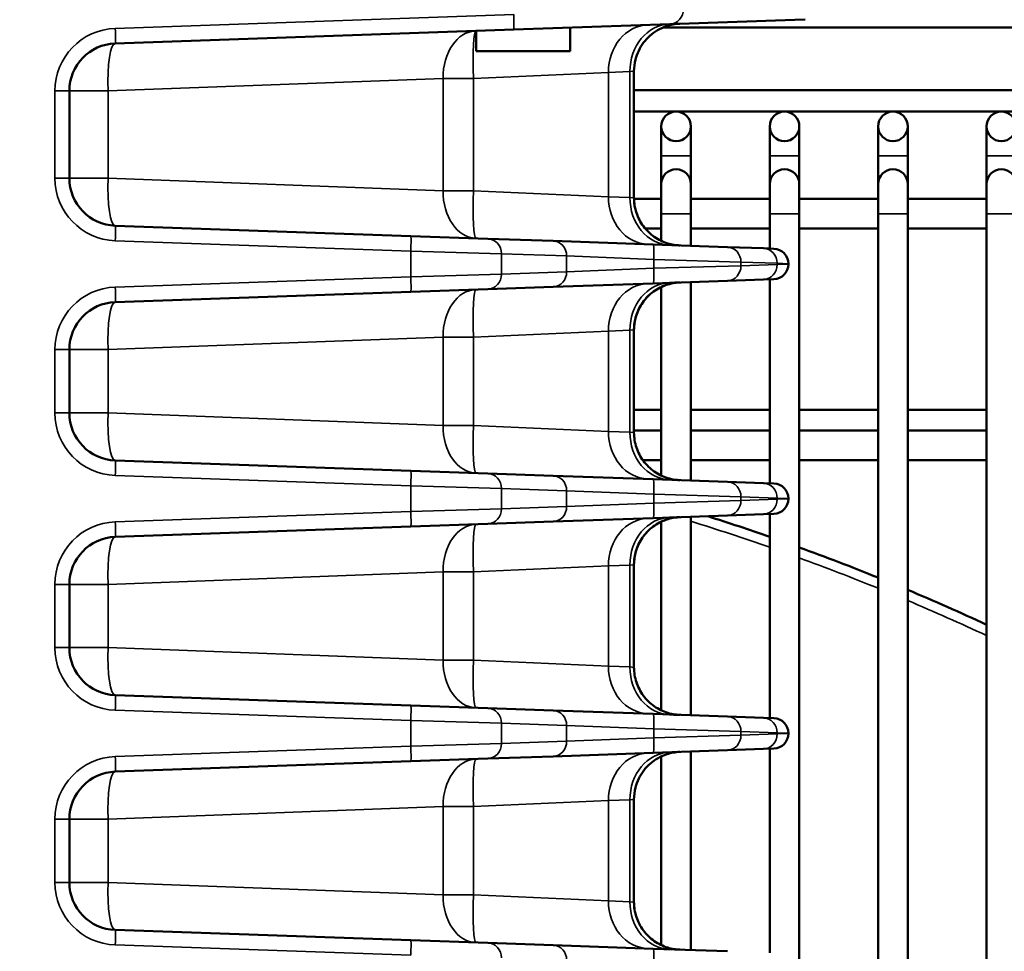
# Model space of a CAD drawing. Header units: inches. Extents: x 1 to 237, y 4 to 150.
# Tile 29 of 237: x 30.9 to 34.83, y 120.58 to 124.3. Entities that reach past the tile are written whole.
import ezdxf

# ---------------------------------------------------------------- set-up
doc = ezdxf.new("R2010")
doc.units = ezdxf.units.IN
doc.header["$LTSCALE"] = 7
doc.header["$MEASUREMENT"] = 0
for name, color, linetype, lineweight in [('Dimension (ANSI)', 7, 'Continuous', 25), ('Visible (ANSI)', 7, 'Continuous', 50), ('Visible Narrow (ANSI)', 7, 'Continuous', 35)]:
    doc.layers.add(name, color=color, linetype=linetype, lineweight=lineweight)
doc.styles.add('Dimension Text', font='tahoma.ttf')
doc.dimstyles.new('Dual Dimension', dxfattribs={"dimscale": 7, "dimtxt": 0.12, "dimasz": 0.098425, "dimexe": 0.125, "dimexo": 0.0625, "dimgap": 0.031496, "dimtad": 0, "dimtih": 1, "dimtoh": 1, "dimrnd": 1e-08, "dimzin": 4, "dimdsep": 46, "dimtxsty": 'Dimension Text', "dimcen": 0.09, "dimdle": 0.393701, "dimclrd": 256, "dimclre": 256, "dimclrt": 256, "dimadec": 0, "dimazin": 1, "dimtfac": 1, "dimtofl": 0, "dimtmove": 0, "dimatfit": 3, "dimfxl": 1, "dimtolj": 1, "dimtzin": 4, "dimlwd": -1, "dimlwe": -1, "dimarcsym": 0})

# ---------------------------------------------------------------- blocks, each defined once
blk = doc.blocks.new('*D10')
at = {"layer": 'Defpoints', "color": 0, "transparency": 16777216}
for p in [(20.6089, 136.146), (20.6089, 123.4689), (99.1107, 113.146)]:
    blk.add_point(p, dxfattribs=at)
at = {"layer": 'Dimension (ANSI)', "transparency": 16777216}
for p, q in [((20.6089, 123.9064), (20.6089, 137.021)), ((99.1107, 113.5835), (99.1107, 137.021)), ((21.2979, 136.146), (55.6692, 136.146)), ((98.4217, 136.146), (64.0504, 136.146))]:
    blk.add_line(p, q, dxfattribs=at)
for points in [[(21.2979, 136.2609), (21.2979, 136.0312), (20.6089, 136.146)], [(98.4217, 136.2609), (98.4217, 136.0312), (99.1107, 136.146)]]:
    blk.add_solid(points, dxfattribs=at)
at = {"layer": 'Dimension (ANSI)', "transparency": 16777216, "insert": (59.8598, 136.146), "char_height": 0.84, "attachment_point": 5, "style": 'Dimension Text'}
blk.add_mtext('\\A1;{\\H3.0x;(}\\S78.50^ 1993.9 mm;{\\H3.0x;)}', dxfattribs=at)
blk = doc.blocks.new('*D11')
at = {"layer": 'Defpoints', "color": 0, "transparency": 16777216}
for p in [(10.074, 130.5955), (33.1961, 130.5955), (38.0511, 76.336)]:
    blk.add_point(p, dxfattribs=at)
at = {"layer": 'Dimension (ANSI)', "transparency": 16777216}
for p, q in [((32.7586, 130.5955), (9.199, 130.5955)), ((10.074, 129.9066), (10.074, 105.3516)), ((10.074, 77.025), (10.074, 101.58)), ((37.6136, 76.336), (9.199, 76.336))]:
    blk.add_line(p, q, dxfattribs=at)
for points in [[(9.9592, 129.9066), (10.1888, 129.9066), (10.074, 130.5955)], [(9.9592, 77.025), (10.1888, 77.025), (10.074, 76.336)]]:
    blk.add_solid(points, dxfattribs=at)
at = {"layer": 'Dimension (ANSI)', "transparency": 16777216, "insert": (10.074, 103.4658), "char_height": 0.84, "attachment_point": 5, "style": 'Dimension Text'}
blk.add_mtext('\\A1;{\\H3.0x;(}\\S54.26^ 1378.2 mm;{\\H3.0x;)}', dxfattribs=at)

msp = doc.modelspace()

# ---------------------------------------------------------------- linework, layer by layer
at = {"layer": 'Visible (ANSI)'}
for p, q in [((33.4978, 124.2852), (32.8735, 124.2634)), ((33.4978, 124.2852), (33.9966, 124.3026)), ((34.0382, 124.304), (33.9966, 124.3026)), ((31.282, 124.2078), (32.8735, 124.2634)), ((32.7236, 124.1765), (32.7236, 124.2581)), ((33.0938, 124.271), (33.0938, 124.271)), ((33.0986, 124.1765), (33.0986, 124.2712)), ((35.6504, 124.271), (33.469, 124.271)), ((32.7236, 124.1765), (33.0986, 124.1765)), ((33.3541, 124.0967), (33.3541, 123.5911)), ((33.1566, 124.088), (33.1566, 124.0879)), ((31.0986, 123.6698), (31.0986, 124.0179)), ((35.6504, 124.021), (33.3541, 124.021)), ((33.3541, 123.9356), (35.549, 123.9356)), ((33.4633, 123.8765), (33.4633, 123.7584)), ((33.5814, 123.7584), (33.5814, 123.8765)), ((33.8963, 123.8765), (33.8963, 123.7584)), ((34.0144, 123.7584), (34.0144, 123.8765)), ((34.3294, 123.8765), (34.3294, 123.7584)), ((34.4475, 123.7584), (34.4475, 123.8765)), ((34.7625, 123.8765), (34.7625, 123.7584)), ((33.4633, 123.7584), (33.4633, 123.646)), ((33.5814, 123.7584), (33.5814, 123.646)), ((33.8963, 123.7584), (33.8963, 123.646)), ((34.0144, 123.7584), (34.0144, 123.646)), ((34.3294, 123.7584), (34.3294, 123.646)), ((34.4475, 123.7584), (34.4475, 123.646)), ((34.7625, 123.7584), (34.7625, 123.646)), ((31.9319, 123.6443), (31.9319, 123.6443)), ((33.4633, 123.646), (33.4633, 123.5279)), ((33.5814, 123.5279), (33.5814, 123.646)), ((33.8963, 123.646), (33.8963, 123.5279)), ((34.0144, 123.5279), (34.0144, 123.646)), ((34.3294, 123.646), (34.3294, 123.5279)), ((34.4475, 123.5279), (34.4475, 123.646)), ((34.7625, 123.646), (34.7625, 123.5279)), ((32.7121, 123.587), (32.7121, 123.587)), ((33.0302, 123.6054), (33.0302, 123.6054)), ((33.1483, 123.6001), (33.1483, 123.6001)), ((33.1566, 123.5998), (33.1566, 123.5998)), ((33.4633, 123.587), (33.3541, 123.587)), ((33.8963, 123.587), (33.5814, 123.587)), ((34.3294, 123.587), (34.0144, 123.587)), ((34.7625, 123.587), (34.4475, 123.587)), ((33.4633, 123.5279), (33.4633, 123.4193)), ((33.5814, 123.5279), (33.5814, 123.3997)), ((33.8963, 123.5279), (33.8963, 123.3887)), ((34.0144, 123.5279), (34.0144, 117.6128)), ((34.3294, 123.5279), (34.3294, 117.6128)), ((34.4475, 123.5279), (34.4475, 117.3479)), ((34.7625, 123.5279), (34.7625, 117.3257)), ((32.4627, 123.4387), (31.282, 123.48)), ((33.4633, 123.4689), (33.3986, 123.4689)), ((33.8963, 123.4689), (33.5814, 123.4689)), ((34.3294, 123.4689), (34.0144, 123.4689)), ((34.7625, 123.4689), (34.4475, 123.4689)), ((32.4627, 123.4387), (32.7703, 123.428)), ((33.0307, 123.4189), (32.7703, 123.428)), ((33.4311, 123.4049), (33.0307, 123.4189)), ((33.4311, 123.4049), (33.727, 123.3946)), ((33.8716, 123.3895), (33.727, 123.3946)), ((33.8716, 123.3895), (33.9132, 123.3881)), ((33.1443, 123.3565), (33.1443, 123.3565)), ((33.9711, 123.3265), (33.9711, 123.3281)), ((33.1443, 123.2981), (33.1443, 123.2981)), ((33.727, 123.26), (33.8716, 123.2651)), ((33.9132, 123.2665), (33.8716, 123.2651)), ((33.8963, 123.2659), (33.8963, 122.4512)), ((32.7703, 123.2266), (32.4627, 123.2159)), ((32.7703, 123.2266), (33.0307, 123.2357)), ((33.0307, 123.2357), (33.4311, 123.2497)), ((33.727, 123.26), (33.4311, 123.2497)), ((33.4633, 123.2353), (33.4633, 122.4818)), ((33.5814, 123.2549), (33.5814, 122.4622)), ((31.282, 123.1746), (32.4627, 123.2159)), ((33.0302, 123.0492), (33.0302, 123.0492)), ((33.1483, 123.0544), (33.1483, 123.0544)), ((33.1566, 123.0548), (33.1566, 123.0548)), ((33.3541, 123.0635), (33.3541, 122.6536)), ((31.0986, 122.7323), (31.0986, 122.9848)), ((33.3541, 122.7451), (33.4633, 122.7451)), ((33.5814, 122.7451), (33.8963, 122.7451)), ((34.0144, 122.7451), (34.3294, 122.7451)), ((34.4475, 122.7451), (34.7625, 122.7451)), ((31.9319, 122.7068), (31.9319, 122.7068)), ((32.7123, 122.6618), (32.7123, 122.6618)), ((33.0302, 122.6679), (33.0302, 122.6679)), ((33.1483, 122.6626), (33.1483, 122.6626)), ((33.1566, 122.6623), (33.1566, 122.6623)), ((33.3541, 122.6618), (33.4633, 122.6618)), ((33.5814, 122.6618), (33.8963, 122.6618)), ((34.0144, 122.6618), (34.3294, 122.6618)), ((34.4475, 122.6618), (34.7625, 122.6618)), ((32.4627, 122.5012), (31.282, 122.5425)), ((33.3891, 122.5437), (33.4633, 122.5437)), ((33.5814, 122.5437), (33.8963, 122.5437)), ((34.0144, 122.5437), (34.3294, 122.5437)), ((34.4475, 122.5437), (34.7625, 122.5437)), ((32.4627, 122.5012), (32.7703, 122.4905)), ((33.0307, 122.4814), (32.7703, 122.4905)), ((33.4311, 122.4674), (33.0307, 122.4814)), ((33.4311, 122.4674), (33.727, 122.4571)), ((33.5374, 122.4637), (33.5375, 122.4637)), ((33.8716, 122.452), (33.727, 122.4571)), ((33.8716, 122.452), (33.9132, 122.4506)), ((33.1443, 122.419), (33.1443, 122.419)), ((33.1443, 122.3606), (33.1443, 122.3606)), ((33.9711, 122.389), (33.9711, 122.3906)), ((33.727, 122.3225), (33.4311, 122.3122)), ((33.727, 122.3225), (33.8716, 122.3276)), ((33.9132, 122.329), (33.8716, 122.3276)), ((33.8963, 122.3284), (33.8963, 121.5137)), ((32.7703, 122.2891), (32.4627, 122.2784)), ((32.7703, 122.2891), (33.0307, 122.2982)), ((33.0307, 122.2982), (33.4311, 122.3122)), ((33.4633, 122.2978), (33.4633, 121.5443)), ((33.5814, 122.3174), (33.5814, 121.5247)), ((31.282, 122.2371), (32.4627, 122.2784)), ((33.3541, 122.126), (33.3541, 121.7161)), ((33.0302, 122.1117), (33.0302, 122.1117)), ((33.1483, 122.1169), (33.1483, 122.1169)), ((33.1566, 122.1173), (33.1566, 122.1173)), ((31.0986, 121.7948), (31.0986, 122.0473)), ((31.9319, 121.7693), (31.9319, 121.7693)), ((33.0302, 121.7304), (33.0302, 121.7304)), ((33.1483, 121.7251), (33.1483, 121.7251)), ((33.1566, 121.7248), (33.1566, 121.7248)), ((32.4627, 121.5637), (31.282, 121.605)), ((32.4627, 121.5637), (32.7703, 121.553)), ((33.0307, 121.5439), (32.7703, 121.553)), ((33.4311, 121.5299), (33.0307, 121.5439)), ((33.4311, 121.5299), (33.727, 121.5196)), ((33.8716, 121.5145), (33.727, 121.5196)), ((33.8716, 121.5145), (33.9132, 121.5131)), ((33.1443, 121.4815), (33.1443, 121.4815)), ((33.1443, 121.423), (33.1443, 121.4231)), ((33.9711, 121.4515), (33.9711, 121.4531)), ((33.0307, 121.3607), (33.4311, 121.3747)), ((33.727, 121.385), (33.4311, 121.3747)), ((33.5814, 121.3799), (33.5814, 120.5872)), ((33.727, 121.385), (33.8716, 121.3901)), ((33.9132, 121.3915), (33.8716, 121.3901)), ((33.8963, 121.3909), (33.8963, 120.5762)), ((31.282, 121.2996), (32.4627, 121.3409)), ((32.7703, 121.3516), (32.4627, 121.3409)), ((32.7703, 121.3516), (33.0307, 121.3607)), ((33.4633, 121.3603), (33.4633, 120.6068)), ((33.1483, 121.1794), (33.1483, 121.1794)), ((33.1566, 121.1798), (33.1566, 121.1798)), ((33.3541, 121.1885), (33.3541, 120.7786)), ((33.0302, 121.1742), (33.0302, 121.1742)), ((31.0986, 120.8573), (31.0986, 121.1098)), ((31.9319, 120.8318), (31.9319, 120.8318)), ((33.0302, 120.7929), (33.0302, 120.7929)), ((33.1483, 120.7876), (33.1483, 120.7876)), ((33.1566, 120.7873), (33.1566, 120.7873)), ((32.4627, 120.6262), (31.282, 120.6675)), ((32.4627, 120.6262), (32.7703, 120.6155)), ((33.0307, 120.6064), (32.7703, 120.6155)), ((33.4311, 120.5924), (33.0307, 120.6064)), ((33.4311, 120.5924), (33.727, 120.5821))]:
    msp.add_line(p, q, dxfattribs=at)
for centre in [(33.5223, 123.8765), (33.9554, 123.8765), (34.3885, 123.8765), (34.8215, 123.8765)]:
    msp.add_circle(centre, 0.0591, dxfattribs=at)
for centre, radius, start, end in [((31.2886, 124.0179), 0.19, 92, 180), ((31.399, 124.0217), 0.19, 137.6361, 137.6431), ((33.5223, 123.646), 0.0591, 0, 180), ((33.9554, 123.646), 0.0591, 0, 180), ((34.3885, 123.646), 0.0591, 0, 180), ((34.8215, 123.646), 0.0591, 0, 180), ((31.2886, 123.6698), 0.19, 180, 268), ((33.9111, 123.3281), 0.06, 0, 88), ((33.9111, 123.3265), 0.06, 272, 0), ((31.2886, 122.9848), 0.19, 92, 180), ((31.2886, 122.7323), 0.19, 180, 268), ((33.9111, 122.3906), 0.06, 0, 88), ((33.9111, 122.389), 0.06, 272, 0), ((30.7861, 113.315), 9.4488, 70.7818, 72.36429), ((31.2886, 122.0473), 0.19, 92, 180), ((30.7861, 113.315), 9.4488, 67.97569, 70.02155), ((30.7861, 113.315), 9.4488, 65.11279, 67.20097), ((31.2886, 121.7948), 0.19, 180, 268), ((33.9111, 121.4531), 0.06, 0, 88), ((33.9111, 121.4515), 0.06, 272, 0), ((31.2886, 121.1098), 0.19, 92, 180), ((31.2886, 120.8573), 0.19, 180, 268)]:
    msp.add_arc(centre, radius, start, end, dxfattribs=at)
for points, knots in [([(33.5375, 124.2865), (33.528, 124.2862), (33.5186, 124.2851), (33.5002, 124.2817), (33.4912, 124.2793), (33.4706, 124.2722), (33.4591, 124.2669), (33.4374, 124.2543), (33.4271, 124.2469), (33.4084, 124.2302), (33.3999, 124.2209), (33.3848, 124.2009), (33.3782, 124.1901), (33.3674, 124.1675), (33.363, 124.1556), (33.3561, 124.1282), (33.3541, 124.1124), (33.3541, 124.0967)], [0, 0, 0, 0, 0.0720995, 0.0720995, 0.1426348, 0.1426348, 0.2381241, 0.2381241, 0.3336435, 0.3336435, 0.4291445, 0.4291445, 0.5246481, 0.5246481, 0.6201491, 0.6201491, 0.7398805, 0.7398805, 0.7398805, 0.7398805]), ([(33.354, 123.5911), (33.354, 123.5709), (33.3574, 123.5506), (33.37, 123.5123), (33.3796, 123.494), (33.4036, 123.4616), (33.4184, 123.4471), (33.4514, 123.4241), (33.4698, 123.4152), (33.4968, 123.407), (33.5047, 123.4051), (33.5168, 123.403), (33.5209, 123.4025), (33.5271, 123.4018), (33.5292, 123.4017), (33.5323, 123.4014), (33.5333, 123.4014), (33.5349, 123.4013), (33.5354, 123.4013), (33.5362, 123.4012), (33.5364, 123.4012), (33.5368, 123.4012), (33.5369, 123.4012), (33.5371, 123.4012), (33.5372, 123.4012), (33.5373, 123.4012), (33.5373, 123.4012), (33.5373, 123.4012), (33.5373, 123.4012), (33.5373, 123.4012), (33.5373, 123.4012), (33.5373, 123.4012), (33.5373, 123.4012), (33.5374, 123.4012), (33.5374, 123.4012), (33.5375, 123.4012)], [0, 0, 0, 0, 0.1534042, 0.1534042, 0.3070507, 0.3070507, 0.4608618, 0.4608618, 0.6133511, 0.6133511, 0.6753856, 0.6753856, 0.7068818, 0.7068818, 0.7226934, 0.7226934, 0.7306073, 0.7306073, 0.7345654, 0.7345654, 0.7365445, 0.7365445, 0.7375341, 0.7375341, 0.7380291, 0.7380291, 0.7380912, 0.7380912, 0.7381456, 0.7381456, 0.7381684, 0.7381684, 0.7381879, 0.7381879, 0.7385325, 0.7385325, 0.7385325, 0.7385325]), ([(33.3541, 123.5911), (33.3541, 123.5709), (33.3574, 123.5506), (33.37, 123.5123), (33.3796, 123.494), (33.4037, 123.4616), (33.4185, 123.4471), (33.4514, 123.4241), (33.4699, 123.4152), (33.4968, 123.407), (33.5048, 123.4051), (33.5169, 123.403), (33.521, 123.4025), (33.5271, 123.4018), (33.5292, 123.4017), (33.5323, 123.4014), (33.5333, 123.4014), (33.5349, 123.4013), (33.5354, 123.4013), (33.5362, 123.4012), (33.5364, 123.4012), (33.5368, 123.4012), (33.537, 123.4012), (33.5372, 123.4012), (33.5372, 123.4012), (33.5373, 123.4012), (33.5373, 123.4012), (33.5374, 123.4012), (33.5374, 123.4012), (33.5374, 123.4012), (33.5375, 123.4012), (33.5375, 123.4012)], [0, 0, 0, 0, 0.1534036, 0.1534036, 0.307053, 0.307053, 0.4608724, 0.4608724, 0.6133856, 0.6133856, 0.6753669, 0.6753669, 0.7068348, 0.7068348, 0.7226321, 0.7226321, 0.7305388, 0.7305388, 0.7344933, 0.7344933, 0.7364706, 0.7364706, 0.7374593, 0.7374593, 0.7379536, 0.7379536, 0.7382009, 0.7382009, 0.7382633, 0.7382633, 0.7384496, 0.7384496, 0.7384496, 0.7384496]), ([(33.5375, 123.2534), (33.5282, 123.2531), (33.5189, 123.252), (33.5008, 123.2487), (33.4919, 123.2463), (33.4714, 123.2394), (33.4598, 123.2341), (33.438, 123.2216), (33.4277, 123.2142), (33.4088, 123.1975), (33.4002, 123.1882), (33.385, 123.1681), (33.3784, 123.1573), (33.3675, 123.1346), (33.3631, 123.1227), (33.3561, 123.0952), (33.3541, 123.0793), (33.3541, 123.0635)], [0, 0, 0, 0, 0.0708766, 0.0708766, 0.1402646, 0.1402646, 0.236131, 0.236131, 0.3320279, 0.3320279, 0.4279067, 0.4279067, 0.5237877, 0.5237877, 0.6196663, 0.6196663, 0.7398739, 0.7398739, 0.7398739, 0.7398739]), ([(33.4959, 123.252), (33.5124, 123.2525), (33.5243, 123.2529), (33.5343, 123.2533), (33.5364, 123.2534), (33.5373, 123.2534), (33.5374, 123.2534), (33.5374, 123.2534), (33.5374, 123.2534), (33.5374, 123.2534), (33.5374, 123.2534), (33.5374, 123.2534), (33.5374, 123.2534), (33.5374, 123.2534), (33.5374, 123.2534), (33.5374, 123.2534), (33.5374, 123.2534), (33.5374, 123.2534), (33.5374, 123.2534), (33.5374, 123.2534), (33.5374, 123.2534), (33.5374, 123.2534), (33.5374, 123.2534), (33.5374, 123.2534), (33.5374, 123.2534), (33.5357, 123.2533), (33.5341, 123.2533), (33.5286, 123.2529), (33.5248, 123.2526), (33.5094, 123.2506), (33.498, 123.2481), (33.4674, 123.2384), (33.4487, 123.229), (33.4156, 123.205), (33.4009, 123.19), (33.3775, 123.157), (33.3684, 123.1386), (33.357, 123.1014), (33.3541, 123.0824), (33.3541, 123.0635)], [0, 0, 0, 0, 0.250566, 0.250566, 0.374765, 0.374765, 0.405976, 0.405976, 0.408901, 0.408901, 0.409661, 0.409661, 0.410447, 0.410447, 0.410544, 0.410544, 0.410568, 0.410568, 0.410592, 0.410592, 0.410605, 0.410605, 0.410629, 0.410629, 0.410727, 0.410727, 0.423108, 0.423108, 0.452497, 0.452497, 0.540996, 0.540996, 0.696933, 0.696933, 0.852581, 0.852581, 1.005203, 1.005203, 1.14886, 1.14886, 1.14886, 1.14886]), ([(33.3541, 122.6536), (33.3541, 122.6334), (33.3574, 122.6131), (33.37, 122.5748), (33.3796, 122.5565), (33.4036, 122.5241), (33.4185, 122.5096), (33.4514, 122.4866), (33.4699, 122.4777), (33.4987, 122.4689), (33.5087, 122.4667), (33.5237, 122.4646), (33.5288, 122.4641), (33.5348, 122.4638), (33.5357, 122.4638), (33.5369, 122.4637), (33.537, 122.4637), (33.5372, 122.4637), (33.5373, 122.4637), (33.5373, 122.4637), (33.5373, 122.4637), (33.5374, 122.4637), (33.5374, 122.4637), (33.5374, 122.4637), (33.5374, 122.4637), (33.5374, 122.4637), (33.5374, 122.4637), (33.5374, 122.4637), (33.5374, 122.4637), (33.5374, 122.4637), (33.5374, 122.4637), (33.5374, 122.4637), (33.5374, 122.4637), (33.5374, 122.4637), (33.5374, 122.4637), (33.5374, 122.4637), (33.5374, 122.4637), (33.5374, 122.4637), (33.5374, 122.4637), (33.5374, 122.4637), (33.5374, 122.4637), (33.5374, 122.4637), (33.5374, 122.4637), (33.5374, 122.4637), (33.5374, 122.4637), (33.5374, 122.4637)], [0, 0, 0, 0, 0.1534001, 0.1534001, 0.307046, 0.307046, 0.4608653, 0.4608653, 0.613382, 0.613382, 0.6905545, 0.6905545, 0.7291422, 0.7291422, 0.7363716, 0.7363716, 0.737727, 0.737727, 0.7379636, 0.7379636, 0.7380819, 0.7380819, 0.7382005, 0.7382005, 0.7382154, 0.7382154, 0.7382303, 0.7382303, 0.7382452, 0.7382452, 0.7382754, 0.7382754, 0.7385157, 0.7385157, 0.7389889, 0.7389889, 0.7391874, 0.7391874, 0.7399354, 0.7399354, 0.7408818, 0.7408818, 0.741355, 0.741355, 0.7413846, 0.7413846, 0.7413846, 0.7413846]), ([(33.5375, 122.3159), (33.5284, 122.3156), (33.5192, 122.3146), (33.5015, 122.3113), (33.4927, 122.3091), (33.4723, 122.3022), (33.4606, 122.297), (33.4387, 122.2845), (33.4283, 122.2771), (33.4093, 122.2605), (33.4006, 122.2511), (33.3853, 122.231), (33.3786, 122.2201), (33.3676, 122.1974), (33.3632, 122.1854), (33.3561, 122.1578), (33.3541, 122.1419), (33.3541, 122.126)], [0, 0, 0, 0, 0.0695735, 0.0695735, 0.1377364, 0.1377364, 0.234005, 0.234005, 0.3303044, 0.3303044, 0.4265862, 0.4265862, 0.5228696, 0.5228696, 0.6191511, 0.6191511, 0.7398665, 0.7398665, 0.7398665, 0.7398665]), ([(33.4959, 122.3145), (33.5124, 122.315), (33.5243, 122.3154), (33.5343, 122.3158), (33.5364, 122.3159), (33.5373, 122.3159), (33.5374, 122.3159), (33.5374, 122.3159), (33.5374, 122.3159), (33.5374, 122.3159), (33.5374, 122.3159), (33.5374, 122.3159), (33.5374, 122.3159), (33.5374, 122.3159), (33.5374, 122.3159), (33.5374, 122.3159), (33.5374, 122.3159), (33.5374, 122.3159), (33.5374, 122.3159), (33.5374, 122.3159), (33.5374, 122.3159), (33.5374, 122.3159), (33.5374, 122.3159), (33.5374, 122.3159), (33.5374, 122.3159), (33.5357, 122.3158), (33.5341, 122.3158), (33.5285, 122.3154), (33.5245, 122.315), (33.5085, 122.313), (33.4965, 122.3103), (33.4656, 122.3001), (33.4469, 122.2905), (33.4141, 122.2661), (33.3996, 122.251), (33.3765, 122.2177), (33.3676, 122.1992), (33.3568, 122.1626), (33.3541, 122.1442), (33.3541, 122.126)], [0, 0, 0, 0, 0.25057, 0.25057, 0.374771, 0.374771, 0.405982, 0.405982, 0.408907, 0.408907, 0.409681, 0.409681, 0.410453, 0.410453, 0.41055, 0.41055, 0.410574, 0.410574, 0.410599, 0.410599, 0.410611, 0.410611, 0.410635, 0.410635, 0.410734, 0.410734, 0.423113, 0.423113, 0.453768, 0.453768, 0.546108, 0.546108, 0.702134, 0.702134, 0.85762, 0.85762, 1.010356, 1.010356, 1.148906, 1.148906, 1.148906, 1.148906]), ([(33.3541, 121.7161), (33.3541, 121.6959), (33.3574, 121.6756), (33.3689, 121.6408), (33.3762, 121.6257), (33.3853, 121.6119)], [0, 0, 0, 0, 0.1534107, 0.1534107, 0.2789869, 0.2789869, 0.2789869, 0.2789869]), ([(33.3541, 121.7161), (33.3541, 121.6959), (33.3574, 121.6756), (33.37, 121.6373), (33.3796, 121.619), (33.4037, 121.5866), (33.4185, 121.5721), (33.4514, 121.5491), (33.4699, 121.5402), (33.4987, 121.5314), (33.5087, 121.5292), (33.5237, 121.5271), (33.5288, 121.5266), (33.5348, 121.5263), (33.5357, 121.5263), (33.5369, 121.5262), (33.537, 121.5262), (33.5372, 121.5262), (33.5373, 121.5262), (33.5373, 121.5262), (33.5373, 121.5262), (33.5374, 121.5262), (33.5374, 121.5262), (33.5374, 121.5262), (33.5374, 121.5262), (33.5374, 121.5262), (33.5374, 121.5262), (33.5374, 121.5262), (33.5374, 121.5262), (33.5374, 121.5262), (33.5374, 121.5262), (33.5374, 121.5262), (33.5374, 121.5262), (33.5374, 121.5262), (33.5374, 121.5262), (33.5374, 121.5262), (33.5374, 121.5262), (33.5374, 121.5262), (33.5374, 121.5262), (33.5374, 121.5262), (33.5373, 121.5262), (33.5368, 121.5262), (33.5361, 121.5262), (33.5315, 121.5264), (33.5245, 121.5266), (33.509, 121.5272), (33.5029, 121.5274), (33.4959, 121.5276)], [0, 0, 0, 0, 0.153403, 0.153403, 0.307051, 0.307051, 0.46087, 0.46087, 0.613385, 0.613385, 0.690557, 0.690557, 0.729145, 0.729145, 0.736375, 0.736375, 0.73773, 0.73773, 0.737967, 0.737967, 0.738085, 0.738085, 0.738204, 0.738204, 0.738219, 0.738219, 0.738234, 0.738234, 0.738248, 0.738248, 0.738279, 0.738279, 0.738398, 0.738398, 0.738871, 0.738871, 0.739178, 0.739178, 0.746443, 0.746443, 0.769161, 0.769161, 0.837371, 0.837371, 1.043576, 1.043576, 1.149337, 1.149337, 1.149337, 1.149337]), ([(33.5375, 121.3784), (33.5286, 121.3781), (33.5196, 121.3771), (33.5022, 121.374), (33.4937, 121.3718), (33.4733, 121.3652), (33.4616, 121.36), (33.4395, 121.3475), (33.429, 121.3402), (33.4098, 121.3235), (33.401, 121.3141), (33.3856, 121.294), (33.3788, 121.2831), (33.3677, 121.2602), (33.3633, 121.2482), (33.3561, 121.2205), (33.3541, 121.2044), (33.3541, 121.1885)], [0, 0, 0, 0, 0.0680348, 0.0680348, 0.1347477, 0.1347477, 0.2314916, 0.2314916, 0.3282667, 0.3282667, 0.4250249, 0.4250249, 0.521784, 0.521784, 0.6185415, 0.6185415, 0.7398573, 0.7398573, 0.7398573, 0.7398573]), ([(33.354, 120.7786), (33.354, 120.7584), (33.3574, 120.7381), (33.37, 120.6998), (33.3796, 120.6815), (33.4036, 120.6491), (33.4184, 120.6346), (33.4514, 120.6116), (33.4698, 120.6027), (33.4968, 120.5945), (33.5047, 120.5926), (33.5168, 120.5905), (33.5209, 120.59), (33.5271, 120.5893), (33.5292, 120.5892), (33.5323, 120.5889), (33.5333, 120.5889), (33.5349, 120.5888), (33.5354, 120.5888), (33.5362, 120.5887), (33.5364, 120.5887), (33.5368, 120.5887), (33.5369, 120.5887), (33.5371, 120.5887), (33.5372, 120.5887), (33.5373, 120.5887), (33.5373, 120.5887), (33.5373, 120.5887), (33.5373, 120.5887), (33.5373, 120.5887), (33.5373, 120.5887), (33.5374, 120.5887), (33.5374, 120.5887), (33.5374, 120.5887)], [0, 0, 0, 0, 0.1534119, 0.1534119, 0.307066, 0.307066, 0.4608774, 0.4608774, 0.6133596, 0.6133596, 0.6753894, 0.6753894, 0.7068831, 0.7068831, 0.7226934, 0.7226934, 0.7306067, 0.7306067, 0.7345644, 0.7345644, 0.7365433, 0.7365433, 0.7375329, 0.7375329, 0.7380278, 0.7380278, 0.7381524, 0.7381524, 0.7381747, 0.7381747, 0.7381936, 0.7381936, 0.738381, 0.738381, 0.738381, 0.738381]), ([(33.3541, 120.7786), (33.3541, 120.7584), (33.3574, 120.7381), (33.37, 120.6998), (33.3796, 120.6815), (33.4037, 120.6491), (33.4185, 120.6346), (33.4514, 120.6116), (33.4699, 120.6027), (33.4968, 120.5945), (33.5048, 120.5926), (33.5169, 120.5905), (33.521, 120.59), (33.5271, 120.5893), (33.5292, 120.5892), (33.5323, 120.5889), (33.5333, 120.5889), (33.5349, 120.5888), (33.5354, 120.5888), (33.5362, 120.5887), (33.5364, 120.5887), (33.5368, 120.5887), (33.537, 120.5887), (33.5372, 120.5887), (33.5372, 120.5887), (33.5373, 120.5887), (33.5373, 120.5887), (33.5374, 120.5887), (33.5374, 120.5887), (33.5374, 120.5887), (33.5374, 120.5887), (33.5374, 120.5887), (33.5375, 120.5887), (33.5375, 120.5887)], [0, 0, 0, 0, 0.1534156, 0.1534156, 0.3070767, 0.3070767, 0.4608961, 0.4608961, 0.6133978, 0.6133978, 0.6753729, 0.6753729, 0.7068374, 0.7068374, 0.722633, 0.722633, 0.7305389, 0.7305389, 0.7344929, 0.7344929, 0.73647, 0.73647, 0.7374586, 0.7374586, 0.7379529, 0.7379529, 0.7382001, 0.7382001, 0.7382622, 0.7382622, 0.7382733, 0.7382733, 0.7384488, 0.7384488, 0.7384488, 0.7384488])]:
    msp.add_open_spline(points, degree=3, knots=knots, dxfattribs=at)
at = {"layer": 'Visible Narrow (ANSI)'}
for p, q in [((32.8735, 124.3233), (31.282, 124.2677)), ((33.2522, 124.0922), (32.713, 124.0682)), ((33.1971, 124.0898), (33.1972, 124.0898)), ((33.2522, 124.0922), (33.338, 124.0952)), ((33.2522, 124.0922), (33.2522, 123.5955)), ((33.3541, 124.0967), (33.338, 124.0952)), ((33.338, 124.0952), (33.338, 123.5925)), ((32.5918, 124.0682), (31.2531, 124.0179)), ((32.2362, 124.0548), (32.2364, 124.0548)), ((32.5918, 124.0682), (32.713, 124.0682)), ((32.5918, 124.0682), (32.5918, 123.6195)), ((32.713, 123.6195), (32.713, 124.0682)), ((31.0986, 124.0179), (31.0407, 124.0179)), ((31.0407, 124.0179), (31.0407, 123.6698)), ((31.0986, 124.0179), (31.2531, 124.0179)), ((31.2531, 123.6698), (31.2531, 124.0179)), ((31.713, 124.0352), (31.713, 124.0352)), ((33.5814, 123.7584), (33.4633, 123.7584)), ((34.0144, 123.7584), (33.8963, 123.7584)), ((34.4475, 123.7584), (34.3294, 123.7584)), ((34.8806, 123.7584), (34.7625, 123.7584)), ((31.0986, 123.6698), (31.0407, 123.6698)), ((31.2531, 123.6698), (31.0986, 123.6698)), ((31.2531, 123.6698), (32.5918, 123.6195)), ((31.6714, 123.6541), (31.6714, 123.6541)), ((31.713, 123.6526), (31.713, 123.6526)), ((31.9354, 123.6442), (31.9354, 123.6442)), ((32.2364, 123.6329), (32.2364, 123.6329)), ((32.713, 123.6195), (32.5918, 123.6195)), ((32.713, 123.6195), (33.2522, 123.5955)), ((33.1972, 123.598), (33.1972, 123.598)), ((33.338, 123.5925), (33.2522, 123.5955)), ((33.338, 123.5925), (33.3541, 123.5911)), ((33.5814, 123.5279), (33.4633, 123.5279)), ((34.0144, 123.5279), (33.8963, 123.5279)), ((34.4475, 123.5279), (34.3294, 123.5279)), ((34.8806, 123.5279), (34.7625, 123.5279)), ((31.282, 123.42), (32.4627, 123.3788)), ((32.4627, 123.3788), (32.4627, 123.2758)), ((32.8246, 123.368), (32.4627, 123.3788)), ((32.8246, 123.2866), (32.8246, 123.368)), ((32.8246, 123.368), (33.085, 123.3589)), ((33.085, 123.3589), (33.085, 123.2957)), ((33.085, 123.3589), (33.4331, 123.3449)), ((33.107, 123.358), (33.1066, 123.3581)), ((33.4331, 123.3449), (33.4331, 123.3097)), ((33.7813, 123.3346), (33.4331, 123.3449)), ((33.4331, 123.3097), (33.085, 123.2957)), ((33.2716, 123.3032), (33.2716, 123.3032)), ((33.4331, 123.3097), (33.7813, 123.32)), ((33.7813, 123.32), (33.7813, 123.3346)), ((33.7813, 123.3346), (33.9259, 123.3296)), ((33.9259, 123.325), (33.7813, 123.32)), ((33.9259, 123.3296), (33.9259, 123.325)), ((33.9711, 123.3281), (33.9259, 123.3296)), ((33.9259, 123.325), (33.9711, 123.3265)), ((32.4627, 123.2758), (31.282, 123.2346)), ((32.4627, 123.2758), (32.8246, 123.2866)), ((33.085, 123.2957), (32.8246, 123.2866)), ((33.1066, 123.2965), (33.1068, 123.2965)), ((32.5918, 123.0351), (31.2531, 122.9848)), ((32.5918, 123.0351), (32.713, 123.0351)), ((32.5918, 123.0351), (32.5918, 122.682)), ((33.2522, 123.0591), (32.713, 123.0351)), ((32.713, 122.682), (32.713, 123.0351)), ((33.1971, 123.0566), (33.1972, 123.0566)), ((33.2522, 123.0591), (33.338, 123.0621)), ((33.2522, 123.0591), (33.2522, 122.658)), ((33.3541, 123.0635), (33.338, 123.0621)), ((33.338, 123.0621), (33.338, 122.655)), ((31.713, 123.002), (31.713, 123.002)), ((32.2362, 123.0217), (32.2364, 123.0217)), ((31.0986, 122.9848), (31.0407, 122.9848)), ((31.0407, 122.9848), (31.0407, 122.7323)), ((31.0986, 122.9848), (31.2531, 122.9848)), ((31.2531, 122.7323), (31.2531, 122.9848)), ((31.0986, 122.7323), (31.0407, 122.7323)), ((31.2531, 122.7323), (31.0986, 122.7323)), ((31.2531, 122.7323), (32.5918, 122.682)), ((31.6714, 122.7166), (31.6714, 122.7166)), ((31.713, 122.7151), (31.713, 122.7151)), ((31.9354, 122.7067), (31.9354, 122.7067)), ((32.2364, 122.6954), (32.2364, 122.6954)), ((32.713, 122.682), (32.5918, 122.682)), ((32.713, 122.682), (33.2522, 122.658)), ((33.1972, 122.6605), (33.1972, 122.6605)), ((33.338, 122.655), (33.2522, 122.658)), ((33.338, 122.655), (33.3541, 122.6536)), ((31.282, 122.4825), (32.4627, 122.4413)), ((32.4627, 122.4413), (32.4627, 122.3383)), ((32.8246, 122.4305), (32.4627, 122.4413)), ((32.8246, 122.3491), (32.8246, 122.4305)), ((32.8246, 122.4305), (33.085, 122.4214)), ((33.085, 122.4214), (33.085, 122.3582)), ((33.085, 122.4214), (33.4331, 122.4074)), ((33.107, 122.4205), (33.1066, 122.4206)), ((33.4331, 122.4074), (33.4331, 122.3722)), ((33.7813, 122.3971), (33.4331, 122.4074)), ((33.085, 122.3582), (32.8246, 122.3491)), ((33.4331, 122.3722), (33.085, 122.3582)), ((33.1066, 122.359), (33.1068, 122.359)), ((33.2716, 122.3657), (33.2716, 122.3657)), ((33.4331, 122.3722), (33.7813, 122.3825)), ((33.7813, 122.3825), (33.7813, 122.3971)), ((33.7813, 122.3971), (33.9259, 122.3921)), ((33.9259, 122.3875), (33.7813, 122.3825)), ((33.9259, 122.3921), (33.9259, 122.3875)), ((33.9711, 122.3906), (33.9259, 122.3921)), ((33.9259, 122.3875), (33.9711, 122.389)), ((32.4627, 122.3383), (31.282, 122.2971)), ((32.4627, 122.3383), (32.8246, 122.3491)), ((33.2522, 122.1216), (33.338, 122.1246)), ((33.3541, 122.126), (33.338, 122.1246)), ((33.338, 122.1246), (33.338, 121.7175)), ((32.5918, 122.0976), (31.2531, 122.0473)), ((32.2362, 122.0842), (32.2364, 122.0842)), ((32.5918, 122.0976), (32.713, 122.0976)), ((32.5918, 122.0976), (32.5918, 121.7445)), ((33.2522, 122.1216), (32.713, 122.0976)), ((32.713, 121.7445), (32.713, 122.0976)), ((33.1971, 122.1191), (33.1972, 122.1191)), ((33.2522, 122.1216), (33.2522, 121.7205)), ((31.0986, 122.0473), (31.0407, 122.0473)), ((31.0407, 122.0473), (31.0407, 121.7948)), ((31.0986, 122.0473), (31.2531, 122.0473)), ((31.2531, 121.7948), (31.2531, 122.0473)), ((31.713, 122.0645), (31.713, 122.0645)), ((31.0986, 121.7948), (31.0407, 121.7948)), ((31.2531, 121.7948), (31.0986, 121.7948)), ((31.2531, 121.7948), (32.5918, 121.7445)), ((31.6714, 121.7791), (31.6714, 121.7791)), ((31.713, 121.7776), (31.713, 121.7776)), ((31.9354, 121.7692), (31.9354, 121.7692)), ((32.2364, 121.7579), (32.2364, 121.7579)), ((32.713, 121.7445), (32.5918, 121.7445)), ((32.713, 121.7445), (33.2522, 121.7205)), ((33.1972, 121.723), (33.1972, 121.723)), ((33.338, 121.7175), (33.2522, 121.7205)), ((33.338, 121.7175), (33.3541, 121.7161)), ((31.282, 121.545), (32.4627, 121.5038)), ((32.4627, 121.5038), (32.4627, 121.4008)), ((32.8246, 121.493), (32.4627, 121.5038)), ((32.8246, 121.4116), (32.8246, 121.493)), ((32.8246, 121.493), (33.085, 121.4839)), ((33.085, 121.4839), (33.085, 121.4207)), ((33.085, 121.4839), (33.4331, 121.4699)), ((33.107, 121.483), (33.1066, 121.4831)), ((33.4331, 121.4699), (33.4331, 121.4347)), ((33.7813, 121.4596), (33.4331, 121.4699)), ((33.7813, 121.445), (33.7813, 121.4596)), ((33.7813, 121.4596), (33.9259, 121.4546)), ((33.9259, 121.4546), (33.9259, 121.45)), ((33.9711, 121.4531), (33.9259, 121.4546)), ((33.085, 121.4207), (32.8246, 121.4116)), ((33.4331, 121.4347), (33.085, 121.4207)), ((33.1066, 121.4215), (33.107, 121.4216)), ((33.4331, 121.4347), (33.7813, 121.445)), ((33.9259, 121.45), (33.7813, 121.445)), ((33.9259, 121.45), (33.9711, 121.4515)), ((32.4627, 121.4008), (31.282, 121.3596)), ((32.4627, 121.4008), (32.8246, 121.4116)), ((33.2522, 121.1841), (32.713, 121.1601)), ((33.1971, 121.1816), (33.1972, 121.1816)), ((33.2522, 121.1841), (33.338, 121.1871)), ((33.2522, 121.1841), (33.2522, 120.783)), ((33.3541, 121.1885), (33.338, 121.1871)), ((33.338, 121.1871), (33.338, 120.78)), ((32.5918, 121.1601), (31.2531, 121.1098)), ((32.2362, 121.1467), (32.2364, 121.1467)), ((32.5918, 121.1601), (32.713, 121.1601)), ((32.5918, 121.1601), (32.5918, 120.807)), ((32.713, 120.807), (32.713, 121.1601)), ((31.0986, 121.1098), (31.0407, 121.1098)), ((31.0407, 121.1098), (31.0407, 120.8573)), ((31.0986, 121.1098), (31.2531, 121.1098)), ((31.2531, 120.8573), (31.2531, 121.1098)), ((31.713, 121.127), (31.713, 121.127)), ((31.0986, 120.8573), (31.0407, 120.8573)), ((31.2531, 120.8573), (31.0986, 120.8573)), ((31.2531, 120.8573), (32.5918, 120.807)), ((31.6714, 120.8416), (31.6714, 120.8416)), ((31.713, 120.8401), (31.713, 120.8401)), ((31.9354, 120.8317), (31.9354, 120.8317)), ((32.2364, 120.8204), (32.2364, 120.8204)), ((32.713, 120.807), (32.5918, 120.807)), ((32.713, 120.807), (33.2522, 120.783)), ((33.1972, 120.7855), (33.1972, 120.7855)), ((33.338, 120.78), (33.2522, 120.783)), ((33.338, 120.78), (33.3541, 120.7786)), ((31.282, 120.6075), (32.4627, 120.5663))]:
    msp.add_line(p, q, dxfattribs=at)
for centre, radius, start, end in [((31.2907, 124.0179), 0.25, 92, 180), ((31.4011, 124.0217), 0.25, 118.2809, 118.2821), ((31.2907, 123.6698), 0.25, 180, 268), ((31.3824, 123.6666), 0.25, 246.45, 246.4508), ((31.2907, 122.9848), 0.25, 92, 180), ((31.2907, 122.7323), 0.25, 180, 268), ((31.2907, 122.0473), 0.25, 92, 180), ((30.7861, 113.315), 9.4094, 70.69821, 72.71823), ((30.7861, 113.315), 9.4094, 67.87868, 69.93437), ((30.7861, 113.315), 9.4094, 65.00152, 67.10016), ((31.2907, 121.7948), 0.25, 180, 268), ((31.2907, 121.1098), 0.25, 92, 180), ((31.2907, 120.8573), 0.25, 180, 268)]:
    msp.add_arc(centre, radius, start, end, dxfattribs=at)
for centre, major_axis, ratio, start_param, end_param in [((33.4957, 124.3451), (0.0021, -0.06), 0.939626, 0, 1.537996), ((32.8714, 124.3233), (0.0021, -0.06), 0.034878, 0, 1.569578), ((33.5026, 124.0952), (-0.0066, 0.1899), 0.865893, 0, 1.540568), ((31.2799, 124.2677), (0.0021, -0.06), 0.034878, 0, 1.569578), ((32.729, 124.0682), (-0.0066, 0.1899), 0.722061, 0, 1.545587), ((32.729, 124.0682), (-0.0066, 0.1899), 0.08445, 0, 1.567847), ((32.729, 124.0682), (-0.0066, 0.1899), 0.08445, 0.105265, 0.198054), ((33.4167, 124.0922), (-0.0066, 0.1899), 0.865893, 0, 1.540568), ((31.2886, 124.0179), (-0.0066, 0.1899), 0.186693, 0, 1.564277), ((32.3467, 124.0548), (-0.0066, 0.1899), 0.579906, 1.550535, 1.550548), ((31.2886, 123.6698), (-0.0066, -0.1899), 0.186693, 4.718908, 6.283185), ((31.7835, 123.6526), (0.0066, 0.1899), 0.034878, 1.584627, 1.584635), ((31.8193, 123.6513), (-0.0066, -0.1899), 0.034878, 4.726719, 4.726728), ((32.729, 123.6195), (-0.0066, -0.1899), 0.722061, 4.737599, 6.283185), ((32.729, 123.6195), (-0.0066, -0.1899), 0.08445, 4.715338, 6.283185), ((33.4167, 123.5955), (-0.0066, -0.1899), 0.865893, 4.742617, 6.283185), ((33.5026, 123.5925), (-0.0066, -0.1899), 0.865893, 4.742617, 6.283185), ((31.2799, 123.42), (0.0021, 0.06), 0.034878, 4.713607, 6.283185), ((32.4606, 123.3788), (0.0021, 0.06), 0.034878, 4.713607, 6.283185), ((32.729, 123.6195), (-0.0066, -0.1899), 0.08445, 6.085131, 6.177921), ((32.7682, 123.368), (0.0021, 0.06), 0.939626, 4.74519, 6.283185), ((33.0286, 123.3589), (0.0021, 0.06), 0.939626, 4.74519, 6.283185), ((33.429, 123.3449), (0.0021, 0.06), 0.069183, 4.714805, 6.283185), ((33.7249, 123.3346), (0.0021, 0.06), 0.939626, 4.74519, 6.283185), ((33.8695, 123.3296), (0.0021, 0.06), 0.939626, 4.74519, 6.283185), ((33.429, 123.3097), (0.0021, -0.06), 0.069183, 0, 1.56838), ((33.7249, 123.32), (0.0021, -0.06), 0.939626, 0, 1.537996), ((33.8695, 123.325), (0.0021, -0.06), 0.939626, 0, 1.537996), ((32.4606, 123.2758), (0.0021, -0.06), 0.034878, 0, 1.569578), ((32.7682, 123.2866), (0.0021, -0.06), 0.939626, 0, 1.537996), ((33.0286, 123.2957), (0.0021, -0.06), 0.939626, 0, 1.537996), ((31.2799, 123.2346), (0.0021, -0.06), 0.034878, 0, 1.569578), ((32.729, 123.0351), (-0.0066, 0.1899), 0.722061, 0, 1.545587), ((32.729, 123.0351), (-0.0066, 0.1899), 0.08445, 0, 1.567847), ((32.729, 123.0351), (-0.0066, 0.1899), 0.08445, 0.105265, 0.198054), ((33.4167, 123.0591), (-0.0066, 0.1899), 0.865893, 0, 1.540568), ((33.5026, 123.0621), (-0.0066, 0.1899), 0.865893, 0, 1.540568), ((31.2886, 122.9848), (-0.0066, 0.1899), 0.186693, 0, 1.564277), ((32.3467, 123.0217), (-0.0066, 0.1899), 0.579906, 1.550535, 1.550548), ((31.2886, 122.7323), (-0.0066, -0.1899), 0.186693, 4.718908, 6.283185), ((31.7835, 122.7151), (0.0066, 0.1899), 0.034878, 1.584627, 1.584635), ((31.8193, 122.7138), (-0.0066, -0.1899), 0.034878, 4.726719, 4.726728), ((32.729, 122.682), (-0.0066, -0.1899), 0.722061, 4.737599, 6.283185), ((32.729, 122.682), (-0.0066, -0.1899), 0.08445, 4.715338, 6.283185), ((33.4167, 122.658), (-0.0066, -0.1899), 0.865893, 4.742617, 6.283185), ((33.5026, 122.655), (-0.0066, -0.1899), 0.865893, 4.742617, 6.283185), ((31.2799, 122.4825), (0.0021, 0.06), 0.034878, 4.713607, 6.283185), ((32.4606, 122.4413), (0.0021, 0.06), 0.034878, 4.713607, 6.283185), ((32.729, 122.682), (-0.0066, -0.1899), 0.08445, 6.085131, 6.177921), ((32.7682, 122.4305), (0.0021, 0.06), 0.939626, 4.74519, 6.283185), ((33.0286, 122.4214), (0.0021, 0.06), 0.939626, 4.74519, 6.283185), ((33.429, 122.4074), (0.0021, 0.06), 0.069183, 4.714805, 6.283185), ((33.7249, 122.3971), (0.0021, 0.06), 0.939626, 4.74519, 6.283185), ((33.8695, 122.3921), (0.0021, 0.06), 0.939626, 4.74519, 6.283185), ((33.0286, 122.3582), (0.0021, -0.06), 0.939626, 0, 1.537996), ((33.429, 122.3722), (0.0021, -0.06), 0.069183, 0, 1.56838), ((33.7249, 122.3825), (0.0021, -0.06), 0.939626, 0, 1.537996), ((33.8695, 122.3875), (0.0021, -0.06), 0.939626, 0, 1.537996), ((32.4606, 122.3383), (0.0021, -0.06), 0.034878, 0, 1.569578), ((32.7682, 122.3491), (0.0021, -0.06), 0.939626, 0, 1.537996), ((31.2799, 122.2971), (0.0021, -0.06), 0.034878, 0, 1.569578), ((32.729, 122.0976), (-0.0066, 0.1899), 0.722061, 0, 1.545587), ((32.729, 122.0976), (-0.0066, 0.1899), 0.08445, 0, 1.567847), ((32.729, 122.0976), (-0.0066, 0.1899), 0.08445, 0.105265, 0.198054), ((33.4167, 122.1216), (-0.0066, 0.1899), 0.865893, 0, 1.540568), ((33.5026, 122.1246), (-0.0066, 0.1899), 0.865893, 0, 1.540568), ((31.2886, 122.0473), (-0.0066, 0.1899), 0.186693, 0, 1.564277), ((32.3467, 122.0842), (-0.0066, 0.1899), 0.579906, 1.550535, 1.550548), ((31.2886, 121.7948), (-0.0066, -0.1899), 0.186693, 4.718908, 6.283185), ((31.7835, 121.7776), (0.0066, 0.1899), 0.034878, 1.584627, 1.584635), ((31.8193, 121.7763), (-0.0066, -0.1899), 0.034878, 4.726719, 4.726728), ((32.729, 121.7445), (-0.0066, -0.1899), 0.722061, 4.737599, 6.283185), ((32.729, 121.7445), (-0.0066, -0.1899), 0.08445, 4.715338, 6.283185), ((33.4167, 121.7205), (-0.0066, -0.1899), 0.865893, 4.742617, 6.283185), ((33.5026, 121.7175), (-0.0066, -0.1899), 0.865893, 4.742617, 6.283185), ((31.2799, 121.545), (0.0021, 0.06), 0.034878, 4.713607, 6.283185), ((32.4606, 121.5038), (0.0021, 0.06), 0.034878, 4.713607, 6.283185), ((32.729, 121.7445), (-0.0066, -0.1899), 0.08445, 6.085131, 6.177921), ((32.7682, 121.493), (0.0021, 0.06), 0.939626, 4.74519, 6.283185), ((33.0286, 121.4839), (0.0021, 0.06), 0.939626, 4.74519, 6.283185), ((33.429, 121.4699), (0.0021, 0.06), 0.069183, 4.714805, 6.283185), ((33.7249, 121.4596), (0.0021, 0.06), 0.939626, 4.74519, 6.283185), ((33.8695, 121.4546), (0.0021, 0.06), 0.939626, 4.74519, 6.283185), ((33.0286, 121.4207), (0.0021, -0.06), 0.939626, 0, 1.537996), ((33.429, 121.4347), (0.0021, -0.06), 0.069183, 0, 1.56838), ((33.7249, 121.445), (0.0021, -0.06), 0.939626, 0, 1.537996), ((33.8695, 121.45), (0.0021, -0.06), 0.939626, 0, 1.537996), ((32.4606, 121.4008), (0.0021, -0.06), 0.034878, 0, 1.569578), ((32.7682, 121.4116), (0.0021, -0.06), 0.939626, 0, 1.537996), ((33.5026, 121.1871), (-0.0066, 0.1899), 0.865893, 0, 1.540568), ((31.2799, 121.3596), (0.0021, -0.06), 0.034878, 0, 1.569578), ((32.729, 121.1601), (-0.0066, 0.1899), 0.722061, 0, 1.545587), ((32.729, 121.1601), (-0.0066, 0.1899), 0.08445, 0, 1.567847), ((32.729, 121.1601), (-0.0066, 0.1899), 0.08445, 0.105265, 0.198054), ((33.4167, 121.1841), (-0.0066, 0.1899), 0.865893, 0, 1.540568), ((31.2886, 121.1098), (-0.0066, 0.1899), 0.186693, 0, 1.564277), ((32.3467, 121.1467), (-0.0066, 0.1899), 0.579906, 1.550535, 1.550548), ((31.2886, 120.8573), (-0.0066, -0.1899), 0.186693, 4.718908, 6.283185), ((31.7835, 120.8401), (0.0066, 0.1899), 0.034878, 1.584627, 1.584635), ((31.8193, 120.8388), (-0.0066, -0.1899), 0.034878, 4.726719, 4.726728), ((32.729, 120.807), (-0.0066, -0.1899), 0.722061, 4.737599, 6.283185), ((32.729, 120.807), (-0.0066, -0.1899), 0.08445, 4.715338, 6.283185), ((33.4167, 120.783), (-0.0066, -0.1899), 0.865893, 4.742617, 6.283185), ((33.5026, 120.78), (-0.0066, -0.1899), 0.865893, 4.742617, 6.283185), ((31.2799, 120.6075), (0.0021, 0.06), 0.034878, 4.713607, 6.283185), ((32.4606, 120.5663), (0.0021, 0.06), 0.034878, 4.713607, 6.283185), ((32.729, 120.807), (-0.0066, -0.1899), 0.08445, 6.085131, 6.177921), ((32.7682, 120.5555), (0.0021, 0.06), 0.939626, 4.74519, 6.283185), ((33.0286, 120.5464), (0.0021, 0.06), 0.939626, 4.74519, 6.283185), ((33.429, 120.5324), (0.0021, 0.06), 0.069183, 4.714805, 6.283185)]:
    msp.add_ellipse(centre, major_axis=major_axis, ratio=ratio, start_param=start_param, end_param=end_param, dxfattribs=at)

# ---------------------------------------------------------------- dimensions: what is measured, and where the dimension line sits
at = {"layer": 'Dimension (ANSI)'}
dim = msp.add_linear_dim(base=(20.6089, 136.146), p1=(99.1107, 113.146), p2=(20.6089, 123.4689), text='{\\H3.0x;(}\\S<>^ 1993.9 mm;{\\H3.0x;)}', dimstyle='Dual Dimension', override={"dimgap": 0.031496, "dimtih": 0, "dimtoh": 0, "dimdec": 2, "dimpost": '\\X', "dimtol": 0, "dimlim": 0, "dimtp": 0, "dimtm": 0, "dimtdec": 2, "dimatfit": 1}, dxfattribs=at)
dim.commit()
dim.dimension.update_dxf_attribs({"geometry": '*D10', "text_midpoint": (59.8598, 136.146), "dimtype": 160})
dim = msp.add_linear_dim(base=(10.074, 130.5955), p1=(38.0511, 76.336), p2=(33.1961, 130.5955), angle=270, text='{\\H3.0x;(}\\S<>^ 1378.2 mm;{\\H3.0x;)}', dimstyle='Dual Dimension', override={"dimgap": 0.031496, "dimdec": 2, "dimpost": '\\X', "dimtol": 0, "dimlim": 0, "dimtp": 0, "dimtm": 0, "dimtdec": 2, "dimatfit": 1}, dxfattribs=at)
dim.commit()
dim.dimension.update_dxf_attribs({"geometry": '*D11', "text_midpoint": (10.074, 103.4658), "dimtype": 160})

doc.saveas('drawing.dxf')
